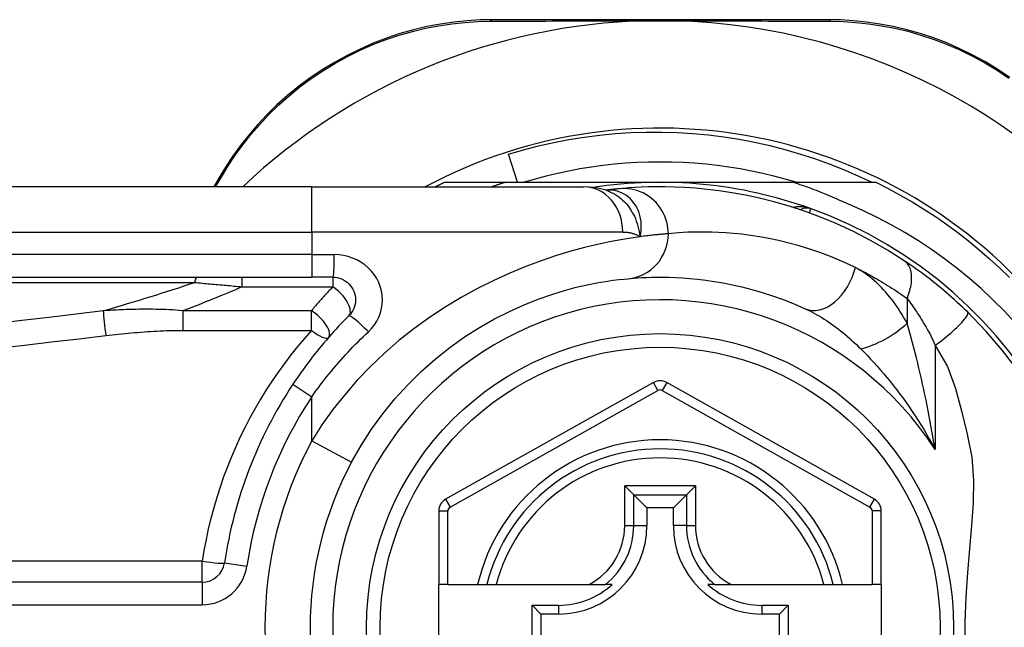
# Model space of a CAD drawing. Header units: inches. Extents: x 3.4 to 82.4, y 3.9 to 45.4.
# Tile 35 of 79: x 4.219 to 5.078, y 27.447 to 27.977. Entities that reach past the tile are written whole.
import ezdxf

# ---------------------------------------------------------------- set-up
doc = ezdxf.new("R2010")
doc.units = ezdxf.units.IN
doc.header["$MEASUREMENT"] = 0
doc.layers.add('Visible Edges(ANSI)', color=7, linetype='Continuous', lineweight=25)
doc.layers.add('Visible Tangent Edges(ANSI)', color=7, linetype='Continuous', lineweight=25)

msp = doc.modelspace()

# ---------------------------------------------------------------- linework, layer by layer
at = {"layer": 'Visible Edges(ANSI)'}
for p, q in [((4.92402, 27.97653), (4.63194, 27.97653)), ((4.65354, 27.8348), (4.6456, 27.85941)), ((4.39316, 27.83853), (4.38874, 27.83086)), ((4.58971, 27.8348), (4.64277, 27.8348)), ((4.64277, 27.8348), (4.77779, 27.8348)), ((4.77779, 27.8348), (4.89371, 27.8348)), ((4.89371, 27.8348), (4.96587, 27.8348)), ((4.4741, 27.83086), (3.82503, 27.83086)), ((4.4741, 27.83086), (4.71136, 27.83086)), ((4.73053, 27.82794), (4.73049, 27.82793)), ((3.82503, 27.75212), (4.4741, 27.75212)), ((4.49253, 27.75212), (4.4741, 27.75212)), ((4.77201, 27.66029), (4.59082, 27.55865)), ((4.96459, 27.55865), (4.78357, 27.66029)), ((4.74695, 27.57036), (4.7548, 27.56251)), ((4.80078, 27.56251), (4.80863, 27.57036)), ((4.7548, 27.56251), (4.76622, 27.55109)), ((4.80078, 27.56251), (4.78936, 27.55109)), ((4.58479, 27.54835), (4.58479, 27.4844)), ((4.76622, 27.55109), (4.76622, 27.53558)), ((4.78936, 27.55109), (4.76622, 27.55109)), ((4.78936, 27.53558), (4.78936, 27.55109)), ((4.97062, 27.4844), (4.97062, 27.54836)), ((4.37859, 27.48636), (3.72661, 27.48636)), ((4.59266, 27.4844), (4.58479, 27.4844)), ((4.58479, 27.4096), (4.58479, 27.4844)), ((4.59266, 27.4844), (4.61874, 27.4844)), ((4.61874, 27.4844), (4.62684, 27.4844)), ((4.62684, 27.4844), (4.63497, 27.4844)), ((4.63497, 27.4844), (4.71595, 27.4844)), ((4.71595, 27.4844), (4.73023, 27.4844)), ((4.73614, 27.4844), (4.73023, 27.4844)), ((4.82536, 27.4844), (4.81945, 27.4844)), ((4.82536, 27.4844), (4.83963, 27.4844)), ((4.83963, 27.4844), (4.92061, 27.4844)), ((4.92061, 27.4844), (4.92874, 27.4844)), ((4.92874, 27.4844), (4.93684, 27.4844)), ((4.93684, 27.4844), (4.96274, 27.4844)), ((4.97062, 27.4844), (4.96274, 27.4844)), ((4.97062, 27.4844), (4.97062, 27.4096)), ((4.66613, 27.42786), (4.66613, 27.46615)), ((4.66613, 27.46615), (4.6737, 27.45857)), ((4.66613, 27.46615), (4.68921, 27.46615)), ((4.86637, 27.46615), (4.88945, 27.46615)), ((4.88945, 27.46615), (4.88188, 27.45857)), ((4.88945, 27.46615), (4.88945, 27.42786)), ((4.6737, 27.45857), (4.6737, 27.43543)), ((4.68921, 27.45857), (4.6737, 27.45857)), ((4.88188, 27.45857), (4.86637, 27.45857)), ((4.88188, 27.43543), (4.88188, 27.45857))]:
    msp.add_line(p, q, dxfattribs=at)
at = {"layer": 'Visible Edges(ANSI)', "flags": 128}
for points in [[(4.63194, 27.97653), (4.62081, 27.9763), (4.60945, 27.97561), (4.59791, 27.97442), (4.58625, 27.97271), (4.57452, 27.97048), (4.56276, 27.9677), (4.551, 27.96437), (4.53928, 27.96048), (4.52765, 27.95601), (4.51616, 27.95098), (4.50486, 27.94542), (4.49381, 27.93934), (4.48303, 27.93278), (4.4726, 27.92576), (4.46254, 27.91831), (4.45292, 27.91046), (4.44375, 27.90225), (4.43506, 27.89374), (4.42685, 27.88496), (4.41911, 27.87596), (4.41187, 27.86677), (4.40513, 27.85744), (4.39889, 27.84801), (4.39316, 27.83853)], [(4.76547, 27.97553), (4.7665, 27.97555), (4.76753, 27.97558), (4.76856, 27.97559), (4.76959, 27.97561), (4.77062, 27.97562), (4.77165, 27.97564), (4.77268, 27.97565), (4.7737, 27.97565), (4.77473, 27.97566), (4.77575, 27.97567), (4.77677, 27.97567), (4.7778, 27.97567), (4.77882, 27.97567), (4.77985, 27.97567), (4.78087, 27.97566), (4.7819, 27.97565), (4.78292, 27.97565), (4.78395, 27.97564), (4.78497, 27.97562), (4.786, 27.97561), (4.78703, 27.97559), (4.78806, 27.97558), (4.78908, 27.97555), (4.79011, 27.97553)], [(5.08278, 27.92616), (5.07234, 27.93315), (5.06157, 27.93968), (5.05053, 27.94572), (5.03926, 27.95125), (5.0278, 27.95624), (5.0162, 27.96065), (5.00453, 27.96449), (4.99281, 27.96777), (4.98111, 27.97051), (4.96944, 27.97272), (4.95786, 27.97441), (4.94641, 27.97559), (4.93511, 27.9763), (4.92402, 27.97653)], [(4.6456, 27.85941), (4.65866, 27.86321), (4.67181, 27.8666), (4.68504, 27.86957), (4.69835, 27.87213), (4.71173, 27.87426), (4.72517, 27.87597), (4.73865, 27.87726), (4.75216, 27.87813), (4.76571, 27.87858), (4.77927, 27.8786), (4.79283, 27.87819), (4.8064, 27.87735), (4.81994, 27.87609), (4.83342, 27.8744), (4.84682, 27.87229), (4.86014, 27.86977), (4.87337, 27.86682), (4.88649, 27.86346), (4.89949, 27.8597), (4.91237, 27.85552), (4.92512, 27.85094), (4.93773, 27.84596), (4.95018, 27.84058), (4.96247, 27.8348)], [(4.89634, 27.8348), (4.88672, 27.83761), (4.87703, 27.84018), (4.86728, 27.84252), (4.85747, 27.84461), (4.84762, 27.84646), (4.83772, 27.84806), (4.82779, 27.84942), (4.81783, 27.85053), (4.80784, 27.8514), (4.79783, 27.85202), (4.78782, 27.85239), (4.77779, 27.85251), (4.76777, 27.85239), (4.75775, 27.85202), (4.74774, 27.8514), (4.73775, 27.85053), (4.72779, 27.84942), (4.71786, 27.84806), (4.70796, 27.84646), (4.69811, 27.84461), (4.6883, 27.84252), (4.67855, 27.84018), (4.66886, 27.83761), (4.65924, 27.8348)], [(4.5818, 27.83086), (4.58212, 27.83103), (4.58245, 27.83119), (4.58278, 27.83136), (4.58311, 27.83153), (4.58344, 27.83169), (4.58377, 27.83186), (4.58409, 27.83202), (4.58442, 27.83219), (4.58475, 27.83235), (4.58508, 27.83252), (4.58541, 27.83268), (4.58574, 27.83285), (4.58607, 27.83301), (4.5864, 27.83318), (4.58673, 27.83334), (4.58706, 27.8335), (4.58739, 27.83366), (4.58772, 27.83383), (4.58805, 27.83399), (4.58838, 27.83415), (4.58871, 27.83431), (4.58904, 27.83447), (4.58937, 27.83464), (4.58971, 27.8348)], [(4.64277, 27.8348), (4.64228, 27.83464), (4.6418, 27.83448), (4.64131, 27.83432), (4.64083, 27.83416), (4.64034, 27.83401), (4.63986, 27.83385), (4.63937, 27.83368), (4.63889, 27.83352), (4.6384, 27.83336), (4.63792, 27.8332), (4.63743, 27.83304), (4.63695, 27.83287), (4.63647, 27.83271), (4.63598, 27.83254), (4.6355, 27.83238), (4.63502, 27.83221), (4.63454, 27.83204), (4.63405, 27.83188), (4.63357, 27.83171), (4.63309, 27.83154), (4.63261, 27.83137), (4.63213, 27.8312), (4.63164, 27.83103), (4.63116, 27.83086)], [(4.94193, 27.81566), (4.93997, 27.81658), (4.938, 27.81749), (4.93603, 27.81839), (4.93406, 27.81928), (4.93208, 27.82016), (4.9301, 27.82102), (4.92812, 27.82188), (4.92612, 27.82273), (4.92413, 27.82356), (4.92213, 27.82439), (4.92013, 27.8252), (4.91812, 27.826), (4.91611, 27.8268), (4.91409, 27.82758), (4.91207, 27.82835), (4.91005, 27.82911), (4.90802, 27.82986), (4.90598, 27.8306), (4.90395, 27.83132), (4.90191, 27.83204), (4.89986, 27.83275), (4.89782, 27.83344), (4.89577, 27.83412), (4.89371, 27.8348)], [(4.96587, 27.8348), (4.97659, 27.82942), (4.98715, 27.82374), (4.99755, 27.81777), (5.00777, 27.81151), (5.01782, 27.80498), (5.02769, 27.79816), (5.03736, 27.79107), (5.04683, 27.78372), (5.05609, 27.77611), (5.06513, 27.76824), (5.07396, 27.76012), (5.08255, 27.75176)], [(4.73079, 27.82784), (4.7209, 27.83016), (4.71136, 27.83086)], [(4.74254, 27.82924), (4.74219, 27.82921), (4.74184, 27.82917), (4.74147, 27.82914), (4.74109, 27.8291), (4.74069, 27.82906), (4.74028, 27.82902), (4.73986, 27.82898), (4.73942, 27.82894), (4.73897, 27.82889), (4.7385, 27.82884), (4.73802, 27.82879), (4.73753, 27.82874), (4.73702, 27.82869), (4.7365, 27.82863), (4.73596, 27.82857), (4.73541, 27.82851), (4.73485, 27.82845), (4.73428, 27.82839), (4.73369, 27.82832), (4.73308, 27.82825), (4.73247, 27.82817), (4.73184, 27.8281), (4.73119, 27.82802), (4.73053, 27.82794)], [(4.99073, 27.76638), (4.97595, 27.77576), (4.96117, 27.78422), (4.94649, 27.7918), (4.93198, 27.79853), (4.91772, 27.80444), (4.9038, 27.80959), (4.89024, 27.81402), (4.87709, 27.81779), (4.8644, 27.82096), (4.85219, 27.82358), (4.84049, 27.8257), (4.82933, 27.82738), (4.81873, 27.82867), (4.80871, 27.82961), (4.79928, 27.83026), (4.79045, 27.83065), (4.78223, 27.83083), (4.77464, 27.83085), (4.76767, 27.83073), (4.76135, 27.83051), (4.75567, 27.83022), (4.75063, 27.8299), (4.74626, 27.82956), (4.74254, 27.82924)], [(5.08711, 27.7126), (5.07771, 27.7227), (5.06797, 27.73248), (5.0579, 27.74193), (5.0475, 27.75104), (5.0368, 27.75979), (5.02581, 27.76817), (5.01456, 27.77616), (5.00305, 27.78376), (4.99128, 27.79096), (4.97928, 27.79776), (4.96704, 27.80414), (4.95459, 27.81011), (4.94193, 27.81566)], [(5.04597, 27.72164), (5.04375, 27.72379), (5.0415, 27.72593), (5.03923, 27.72806), (5.03694, 27.73018), (5.03462, 27.73228), (5.03228, 27.73437), (5.02993, 27.73644), (5.02757, 27.73848), (5.02521, 27.74048), (5.02285, 27.74246), (5.02049, 27.7444), (5.01813, 27.74631), (5.01578, 27.74818), (5.01343, 27.75002), (5.0111, 27.75182), (5.00877, 27.75359), (5.00645, 27.75532), (5.00415, 27.75702), (5.00185, 27.75868), (4.99958, 27.7603), (4.99733, 27.76188), (4.9951, 27.76343), (4.9929, 27.76493), (4.99073, 27.76638)], [(4.49253, 27.75212), (4.49445, 27.75202), (4.49635, 27.75173), (4.49822, 27.75126), (4.50003, 27.7506), (4.50177, 27.74978), (4.50343, 27.7488), (4.50498, 27.74767), (4.50641, 27.74638), (4.50771, 27.74496), (4.50885, 27.74341), (4.50985, 27.74175), (4.51067, 27.74), (4.51133, 27.73818), (4.51181, 27.7363), (4.51211, 27.73438), (4.51221, 27.73246), (4.51212, 27.73053), (4.51183, 27.72861), (4.51136, 27.72673), (4.51071, 27.7249), (4.50989, 27.72315), (4.50889, 27.72149), (4.50773, 27.71994), (4.50644, 27.71851)], [(4.50881, 27.59103), (4.5171, 27.60554), (4.52619, 27.61961), (4.53604, 27.63315), (4.54659, 27.64609), (4.55778, 27.65838), (4.56953, 27.66997), (4.58176, 27.68081), (4.59439, 27.69084), (4.60732, 27.70001), (4.62042, 27.70829), (4.63354, 27.71572), (4.64654, 27.7223), (4.65929, 27.72805), (4.67162, 27.733), (4.68341, 27.73715), (4.69449, 27.74053), (4.70476, 27.74329), (4.71415, 27.74549), (4.72263, 27.7472), (4.73015, 27.74849), (4.73667, 27.74943), (4.74214, 27.75009), (4.74652, 27.75053), (4.74977, 27.75083)], [(4.74977, 27.75083), (4.75223, 27.75105), (4.75507, 27.75127), (4.75829, 27.7515), (4.76188, 27.75171), (4.76586, 27.75189), (4.7702, 27.75203), (4.7749, 27.75211), (4.77997, 27.75211), (4.78539, 27.75203), (4.79115, 27.75183), (4.79725, 27.75151), (4.80369, 27.75103), (4.81046, 27.75038), (4.81756, 27.74952), (4.82499, 27.74845), (4.83275, 27.74713), (4.84083, 27.74553), (4.8492, 27.74364), (4.85785, 27.74142), (4.86674, 27.73886), (4.87585, 27.73593), (4.88516, 27.7326), (4.89464, 27.72886), (4.90426, 27.72468)], [(5.08969, 27.67077), (5.07636, 27.68831), (5.06208, 27.70493), (5.04597, 27.72164)], [(4.50644, 27.71851), (4.50419, 27.71624), (4.50196, 27.71395), (4.49974, 27.71164), (4.49754, 27.70931), (4.49535, 27.70696), (4.49319, 27.70459), (4.49104, 27.70219), (4.48892, 27.69978), (4.48681, 27.69735), (4.48472, 27.6949), (4.48265, 27.69244), (4.4806, 27.68995), (4.47857, 27.68745), (4.47656, 27.68493), (4.47458, 27.68239), (4.47261, 27.67984), (4.47067, 27.67727), (4.46874, 27.67468), (4.46684, 27.67208), (4.46497, 27.66946), (4.46311, 27.66683), (4.46128, 27.66418), (4.45947, 27.66152), (4.45768, 27.65885)]]:
    msp.add_lwpolyline(points, dxfattribs=at)
at = {"layer": 'Visible Edges(ANSI)'}
msp.add_circle((4.77779, 27.447), 0.25591, dxfattribs=at)
for centre, radius, start, end in [((4.77779, 27.44615), 0.52953, 91.33308, 133.40464), ((4.77779, 27.44615), 0.52953, 33.07249, 88.66692), ((4.77779, 27.447), 0.43504, 241.92751, 118.07249), ((4.77779, 27.447), 0.3878, 70.21195, 98.66609), ((4.77779, 27.447), 0.3878, 261.33391, 70.21195), ((4.90574, 27.80264), 0.00984, 70.21195, 123.93658), ((4.77779, 27.64999), 0.01181, 60.68681, 119.29123), ((4.77779, 27.447), 0.38386, 146.50369, 171.58673), ((4.77779, 27.447), 0.15551, 13.91643, 166.08357), ((4.77779, 27.447), 0.30512, 151.83282, 208.16718), ((4.5966, 27.54835), 0.01181, 119.29123, 180), ((4.95881, 27.54836), 0.01181, 0, 60.68681), ((4.68921, 27.53558), 0.07702, 270, 0), ((4.86637, 27.53558), 0.07702, 180, 270), ((4.37859, 27.50604), 0.01969, 270, 351.58673), ((4.68921, 27.53558), 0.06944, 270, 312.51741), ((4.86637, 27.53558), 0.06944, 227.48259, 270)]:
    msp.add_arc(centre, radius, start, end, dxfattribs=at)
at = {"layer": 'Visible Tangent Edges(ANSI)'}
for p, q in [((4.39023, 27.83086), (4.39555, 27.84)), ((4.4741, 27.79149), (4.4741, 27.83086)), ((3.82503, 27.79149), (4.4741, 27.79149)), ((4.74525, 27.79149), (4.4741, 27.79149)), ((4.4741, 27.79149), (4.4741, 27.7718)), ((4.4741, 27.7718), (3.82503, 27.7718)), ((4.4741, 27.7718), (4.4741, 27.75212)), ((4.4741, 27.7718), (4.49376, 27.7718)), ((3.82271, 27.74752), (4.37185, 27.74752)), ((4.41318, 27.75212), (4.41318, 27.74378)), ((4.49253, 27.75212), (4.49253, 27.74378)), ((4.41318, 27.74378), (4.49253, 27.74378)), ((4.99319, 27.73363), (4.99319, 27.71196)), ((4.36155, 27.72289), (4.36155, 27.70579)), ((4.47375, 27.72289), (4.36155, 27.72289)), ((4.47375, 27.70579), (4.47375, 27.72289)), ((4.36155, 27.70579), (4.47375, 27.70579)), ((5.0175, 27.69248), (5.0175, 27.60196)), ((4.77586, 27.65343), (4.77201, 27.66029)), ((4.78357, 27.66029), (4.77972, 27.65343)), ((4.45768, 27.65885), (4.4741, 27.64798)), ((4.59468, 27.55179), (4.77586, 27.65343)), ((4.77972, 27.65343), (4.96073, 27.55179)), ((4.4741, 27.60962), (4.4741, 27.64798)), ((4.4741, 27.60962), (4.50881, 27.59103)), ((4.74695, 27.53558), (4.74695, 27.57036)), ((4.80863, 27.57036), (4.74695, 27.57036)), ((4.80863, 27.57036), (4.80863, 27.53558)), ((4.59082, 27.55865), (4.59468, 27.55179)), ((4.7548, 27.53558), (4.7548, 27.56251)), ((4.7548, 27.56251), (4.80078, 27.56251)), ((4.80078, 27.56251), (4.80078, 27.53558)), ((4.96073, 27.55179), (4.96459, 27.55865)), ((4.59266, 27.54835), (4.58479, 27.54835)), ((4.59266, 27.4844), (4.59266, 27.54835)), ((4.97062, 27.54836), (4.96274, 27.54836)), ((4.96274, 27.54836), (4.96274, 27.4844)), ((4.74695, 27.53558), (4.7548, 27.53558)), ((4.7548, 27.53558), (4.76622, 27.53558)), ((4.80078, 27.53558), (4.78936, 27.53558)), ((4.80078, 27.53558), (4.80863, 27.53558)), ((4.37859, 27.50465), (3.72661, 27.50465)), ((4.37859, 27.48636), (4.37859, 27.50465)), ((4.39806, 27.50316), (4.41754, 27.50028)), ((4.37859, 27.48636), (4.37859, 27.46667)), ((3.72661, 27.46667), (4.37859, 27.46667)), ((4.68921, 27.46615), (4.68921, 27.45857)), ((4.86637, 27.46615), (4.86637, 27.45857))]:
    msp.add_line(p, q, dxfattribs=at)
at = {"layer": 'Visible Tangent Edges(ANSI)', "flags": 128}
for points in [[(4.39555, 27.84), (4.4012, 27.84926), (4.40734, 27.85846), (4.41397, 27.86757), (4.42109, 27.87654), (4.42868, 27.88533), (4.43675, 27.89391), (4.44528, 27.90222), (4.45426, 27.91024), (4.4637, 27.91792), (4.47355, 27.92521), (4.48377, 27.93207), (4.49432, 27.9385), (4.50515, 27.94445), (4.51621, 27.9499), (4.52746, 27.95484), (4.53884, 27.95923), (4.55031, 27.96306), (4.56182, 27.96634), (4.57333, 27.96908), (4.5848, 27.9713), (4.59621, 27.97301), (4.6075, 27.97421), (4.61862, 27.97493), (4.62951, 27.9752)], [(4.62951, 27.9752), (4.63474, 27.97522), (4.64002, 27.97524), (4.64534, 27.97526), (4.6507, 27.97529), (4.6561, 27.97531), (4.66154, 27.97532), (4.66703, 27.97534), (4.67255, 27.97536), (4.67811, 27.97538), (4.68371, 27.9754), (4.68935, 27.97541), (4.69502, 27.97543), (4.70073, 27.97544), (4.70648, 27.97545), (4.71225, 27.97547), (4.71806, 27.97548), (4.7239, 27.97549), (4.72978, 27.9755), (4.73568, 27.97551), (4.74161, 27.97551), (4.74755, 27.97552), (4.75351, 27.97552), (4.75949, 27.97553), (4.76547, 27.97553)], [(4.79011, 27.97553), (4.7961, 27.97553), (4.80208, 27.97552), (4.80806, 27.97552), (4.81401, 27.97551), (4.81995, 27.97551), (4.82586, 27.9755), (4.83174, 27.97549), (4.83759, 27.97548), (4.84341, 27.97547), (4.8492, 27.97545), (4.85496, 27.97544), (4.86069, 27.97543), (4.86639, 27.97541), (4.87205, 27.97539), (4.87768, 27.97538), (4.88326, 27.97536), (4.88881, 27.97534), (4.89432, 27.97532), (4.89979, 27.9753), (4.90522, 27.97528), (4.9106, 27.97526), (4.91593, 27.97524), (4.92122, 27.97522), (4.92646, 27.9752)], [(4.92646, 27.9752), (4.93731, 27.97493), (4.94836, 27.9742), (4.95957, 27.973), (4.9709, 27.97131), (4.98232, 27.96911), (4.99377, 27.96641), (5.00523, 27.96317), (5.01666, 27.95939), (5.02801, 27.95506), (5.03922, 27.95017), (5.05026, 27.94474), (5.06107, 27.93882), (5.07161, 27.93243), (5.08184, 27.92559)], [(4.73181, 27.82804), (4.73174, 27.82803), (4.73167, 27.82803), (4.7316, 27.82802), (4.73153, 27.82802), (4.73146, 27.82802), (4.7314, 27.82801), (4.73133, 27.82801), (4.73127, 27.828), (4.73121, 27.828), (4.73116, 27.828), (4.7311, 27.82799), (4.73105, 27.82799), (4.731, 27.82798), (4.73095, 27.82798), (4.7309, 27.82798), (4.73085, 27.82797), (4.73081, 27.82797), (4.73076, 27.82796), (4.73072, 27.82796), (4.73068, 27.82796), (4.73064, 27.82795), (4.7306, 27.82795), (4.73057, 27.82794), (4.73053, 27.82794)], [(4.73078, 27.82784), (4.73273, 27.82715), (4.73465, 27.82634), (4.73653, 27.82543), (4.73837, 27.82441), (4.74015, 27.82329), (4.74188, 27.82207), (4.74355, 27.82075), (4.74516, 27.81934), (4.7467, 27.81784), (4.74818, 27.81626), (4.74958, 27.81459), (4.7509, 27.81284), (4.75214, 27.81102), (4.7533, 27.80914), (4.75438, 27.80719), (4.75536, 27.80519), (4.75626, 27.80313), (4.75708, 27.80102), (4.75781, 27.79886), (4.75846, 27.79664), (4.75904, 27.79439), (4.75954, 27.79208), (4.75997, 27.78974), (4.76032, 27.78735)], [(4.76032, 27.78735), (4.7609, 27.79009), (4.76126, 27.79281), (4.76143, 27.79551), (4.76141, 27.79816), (4.7612, 27.80077), (4.76081, 27.80333), (4.76024, 27.80581), (4.7595, 27.80821), (4.7586, 27.81052), (4.75754, 27.81272), (4.75633, 27.81481), (4.75499, 27.81677), (4.75352, 27.81859), (4.75194, 27.82028), (4.75024, 27.82182), (4.74844, 27.82321), (4.74655, 27.82443), (4.74459, 27.82548), (4.74256, 27.82635), (4.74048, 27.82705), (4.73834, 27.82757), (4.73618, 27.82791), (4.73399, 27.82807), (4.73181, 27.82804)], [(4.78502, 27.79003), (4.78493, 27.79249), (4.78469, 27.79499), (4.78429, 27.79754), (4.7837, 27.80011), (4.78293, 27.80268), (4.78196, 27.80524), (4.78081, 27.80777), (4.77946, 27.81023), (4.77793, 27.81262), (4.77621, 27.81491), (4.77433, 27.81708), (4.77229, 27.8191), (4.77011, 27.82097), (4.7678, 27.82267), (4.76539, 27.82419), (4.7629, 27.82551), (4.76035, 27.82664), (4.75777, 27.82757), (4.75516, 27.8283), (4.75256, 27.82884), (4.74998, 27.8292), (4.74744, 27.82937), (4.74495, 27.82938), (4.74254, 27.82924)], [(4.90908, 27.8119), (4.90847, 27.81211), (4.90785, 27.81231), (4.90723, 27.81249), (4.90661, 27.81266), (4.90598, 27.81282), (4.90535, 27.81297), (4.90472, 27.8131), (4.90408, 27.81321), (4.90344, 27.81331), (4.90281, 27.8134), (4.90217, 27.81347), (4.90153, 27.81352), (4.90089, 27.81356), (4.90025, 27.81358), (4.89962, 27.81359), (4.89898, 27.81358), (4.89835, 27.81355), (4.89771, 27.8135), (4.89708, 27.81344), (4.89646, 27.81336), (4.89584, 27.81326), (4.89522, 27.81314), (4.89461, 27.813), (4.89401, 27.81284)], [(4.90825, 27.80801), (4.90832, 27.80831), (4.90838, 27.8086), (4.90844, 27.80888), (4.90849, 27.80915), (4.90855, 27.8094), (4.9086, 27.80965), (4.90865, 27.80989), (4.9087, 27.81011), (4.90874, 27.81032), (4.90878, 27.81052), (4.90882, 27.8107), (4.90886, 27.81088), (4.90889, 27.81104), (4.90892, 27.81118), (4.90895, 27.81132), (4.90898, 27.81144), (4.909, 27.81154), (4.90902, 27.81164), (4.90904, 27.81172), (4.90905, 27.81178), (4.90906, 27.81183), (4.90907, 27.81187), (4.90907, 27.81189), (4.90908, 27.8119)], [(4.74525, 27.79149), (4.74594, 27.79148), (4.74663, 27.79146), (4.74732, 27.79143), (4.74799, 27.79138), (4.74867, 27.79132), (4.74934, 27.79124), (4.75, 27.79115), (4.75066, 27.79105), (4.75131, 27.79093), (4.75196, 27.79079), (4.7526, 27.79065), (4.75323, 27.79048), (4.75386, 27.7903), (4.75448, 27.79011), (4.7551, 27.7899), (4.75571, 27.78968), (4.75631, 27.78944), (4.7569, 27.78919), (4.75749, 27.78892), (4.75807, 27.78864), (4.75865, 27.78834), (4.75921, 27.78802), (4.75977, 27.78769), (4.76032, 27.78735)], [(4.78502, 27.79003), (4.78443, 27.78999), (4.78381, 27.78993), (4.78314, 27.78988), (4.78244, 27.78982), (4.78169, 27.78976), (4.78091, 27.78969), (4.78009, 27.78961), (4.77923, 27.78954), (4.77833, 27.78945), (4.7774, 27.78936), (4.77642, 27.78926), (4.77541, 27.78916), (4.77436, 27.78905), (4.77327, 27.78894), (4.77214, 27.78881), (4.77097, 27.78868), (4.76977, 27.78855), (4.76853, 27.7884), (4.76726, 27.78825), (4.76594, 27.78808), (4.76459, 27.78791), (4.7632, 27.78774), (4.76178, 27.78755), (4.76032, 27.78735)], [(4.94804, 27.76051), (4.93789, 27.76523), (4.92789, 27.76945), (4.91806, 27.77321), (4.90845, 27.77652), (4.89907, 27.77941), (4.88994, 27.78192), (4.88111, 27.78406), (4.87258, 27.78585), (4.86439, 27.78734), (4.85655, 27.78856), (4.84906, 27.78952), (4.84191, 27.79026), (4.83512, 27.7908), (4.82868, 27.79117), (4.82261, 27.79139), (4.81689, 27.79148), (4.81154, 27.79147), (4.80657, 27.79138), (4.80199, 27.79123), (4.7978, 27.79102), (4.79401, 27.79078), (4.79061, 27.79053), (4.78761, 27.79028), (4.78502, 27.79003)], [(4.76032, 27.78735), (4.75235, 27.78619), (4.74348, 27.78472), (4.73377, 27.7829), (4.72325, 27.78067), (4.71197, 27.77797), (4.69998, 27.77475), (4.68735, 27.77093), (4.67421, 27.76648), (4.66065, 27.7614), (4.64678, 27.75568), (4.63272, 27.74929), (4.61856, 27.74224), (4.60443, 27.73452), (4.59042, 27.7261), (4.57664, 27.71698), (4.56319, 27.70721), (4.55012, 27.69682), (4.53748, 27.68584), (4.52536, 27.6743), (4.51379, 27.66225), (4.50285, 27.64971), (4.49257, 27.63672), (4.48297, 27.62334), (4.4741, 27.60962)], [(4.52344, 27.70459), (4.5262, 27.70744), (4.52866, 27.71055), (4.53079, 27.71387), (4.53255, 27.71737), (4.53394, 27.72102), (4.53494, 27.72479), (4.53555, 27.72862), (4.53575, 27.73248), (4.53553, 27.73634), (4.5349, 27.74016), (4.53387, 27.74392), (4.53247, 27.74757), (4.5307, 27.75107), (4.52859, 27.75439), (4.52614, 27.75749), (4.52338, 27.76033), (4.52033, 27.7629), (4.51702, 27.76517), (4.51348, 27.76713), (4.50976, 27.76877), (4.50589, 27.77008), (4.50191, 27.77103), (4.49785, 27.77161), (4.49376, 27.7718)], [(4.99319, 27.73363), (4.99386, 27.7353), (4.99447, 27.737), (4.99503, 27.73871), (4.99553, 27.74043), (4.99597, 27.74215), (4.99634, 27.74386), (4.99665, 27.74556), (4.99688, 27.74724), (4.99704, 27.7489), (4.99712, 27.75052), (4.99712, 27.75209), (4.99705, 27.75362), (4.9969, 27.75509), (4.99667, 27.7565), (4.99636, 27.75784), (4.99599, 27.75912), (4.99554, 27.76032), (4.99502, 27.76143), (4.99444, 27.76247), (4.9938, 27.76342), (4.99311, 27.76429), (4.99236, 27.76507), (4.99156, 27.76577), (4.99073, 27.76638)], [(4.94804, 27.76051), (4.94989, 27.75959), (4.95175, 27.75867), (4.95361, 27.75772), (4.95548, 27.75676), (4.95735, 27.75578), (4.95922, 27.75478), (4.96109, 27.75376), (4.96297, 27.75272), (4.96485, 27.75167), (4.96674, 27.7506), (4.96862, 27.74951), (4.97051, 27.7484), (4.9724, 27.74727), (4.97429, 27.74612), (4.97618, 27.74496), (4.97807, 27.74378), (4.97996, 27.74258), (4.98185, 27.74136), (4.98374, 27.74012), (4.98563, 27.73886), (4.98752, 27.73758), (4.98941, 27.73628), (4.9913, 27.73497), (4.99319, 27.73363)], [(4.99319, 27.71196), (4.99168, 27.71468), (4.99012, 27.71735), (4.98853, 27.71998), (4.9869, 27.72256), (4.98523, 27.72508), (4.98353, 27.72756), (4.98179, 27.72998), (4.98003, 27.73234), (4.97823, 27.73464), (4.9764, 27.73688), (4.97454, 27.73906), (4.97265, 27.74117), (4.97074, 27.74322), (4.96879, 27.7452), (4.96682, 27.7471), (4.96482, 27.74893), (4.96279, 27.75069), (4.96074, 27.75237), (4.95867, 27.75396), (4.95657, 27.75547), (4.95446, 27.75688), (4.95233, 27.75819), (4.95019, 27.7594), (4.94804, 27.76051)], [(4.37185, 27.74752), (4.37355, 27.74738), (4.37525, 27.74723), (4.37696, 27.74708), (4.37867, 27.74692), (4.38038, 27.74677), (4.38209, 27.74662), (4.38381, 27.74647), (4.38553, 27.74631), (4.38725, 27.74616), (4.38897, 27.746), (4.39069, 27.74585), (4.39241, 27.74569), (4.39414, 27.74553), (4.39586, 27.74538), (4.39759, 27.74522), (4.39932, 27.74506), (4.40105, 27.7449), (4.40278, 27.74474), (4.40451, 27.74458), (4.40624, 27.74442), (4.40798, 27.74426), (4.40971, 27.7441), (4.41144, 27.74394), (4.41318, 27.74378)], [(4.49253, 27.74378), (4.49172, 27.74294), (4.49092, 27.74209), (4.49012, 27.74125), (4.48932, 27.7404), (4.48852, 27.73955), (4.48772, 27.7387), (4.48693, 27.73784), (4.48614, 27.73699), (4.48535, 27.73612), (4.48456, 27.73526), (4.48378, 27.73439), (4.48299, 27.73353), (4.48221, 27.73265), (4.48143, 27.73178), (4.48065, 27.7309), (4.47988, 27.73002), (4.47911, 27.72914), (4.47833, 27.72826), (4.47757, 27.72737), (4.4768, 27.72648), (4.47603, 27.72559), (4.47527, 27.72469), (4.47451, 27.72379), (4.47375, 27.72289)], [(4.99319, 27.73363), (4.99417, 27.73232), (4.99515, 27.73097), (4.99615, 27.72959), (4.99716, 27.72817), (4.99819, 27.72671), (4.99921, 27.72522), (5.00025, 27.7237), (5.00129, 27.72214), (5.00233, 27.72056), (5.00338, 27.71894), (5.00443, 27.71729), (5.00549, 27.71561), (5.00655, 27.7139), (5.0076, 27.71215), (5.00866, 27.71038), (5.00972, 27.70858), (5.01078, 27.70675), (5.01184, 27.7049), (5.01287, 27.70298), (5.01387, 27.701), (5.01484, 27.69895), (5.01577, 27.69685), (5.01665, 27.69469), (5.0175, 27.69248)], [(4.29225, 27.7228), (4.26858, 27.71996), (4.24491, 27.71712), (4.22124, 27.71426), (4.19757, 27.71139)], [(4.36155, 27.72289), (4.35862, 27.72314), (4.3557, 27.72335), (4.35277, 27.72354), (4.34985, 27.7237), (4.34694, 27.72384), (4.34403, 27.72395), (4.34112, 27.72404), (4.33822, 27.72411), (4.33532, 27.72415), (4.33242, 27.72418), (4.32953, 27.72418), (4.32664, 27.72417), (4.32376, 27.72414), (4.32087, 27.7241), (4.318, 27.72404), (4.31512, 27.72396), (4.31225, 27.72386), (4.30938, 27.72375), (4.30652, 27.72363), (4.30366, 27.72349), (4.3008, 27.72334), (4.29795, 27.72317), (4.2951, 27.72299), (4.29225, 27.7228)], [(4.90426, 27.72468), (4.90631, 27.72372), (4.90836, 27.72271), (4.91043, 27.72164), (4.9125, 27.72053), (4.91458, 27.71937), (4.91665, 27.71816), (4.91873, 27.71691), (4.92079, 27.71561), (4.92286, 27.71428), (4.92491, 27.7129), (4.92696, 27.71148), (4.92901, 27.71003), (4.93104, 27.70853), (4.93307, 27.707), (4.93509, 27.70542), (4.93711, 27.70381), (4.93911, 27.70217), (4.9411, 27.70048), (4.94309, 27.69876), (4.94506, 27.69701), (4.94702, 27.69522), (4.94896, 27.6934), (4.95089, 27.69154), (4.9528, 27.68966)], [(5.0175, 27.69248), (5.01943, 27.69395), (5.0214, 27.69546), (5.02337, 27.69701), (5.02535, 27.6986), (5.02731, 27.70022), (5.02925, 27.70184), (5.03115, 27.70347), (5.03298, 27.70509), (5.03475, 27.70669), (5.03642, 27.70826), (5.03799, 27.70978), (5.03945, 27.71124), (5.04078, 27.71263), (5.04198, 27.71395), (5.04304, 27.71518), (5.04394, 27.71631), (5.0447, 27.71735), (5.0453, 27.71828), (5.04576, 27.7191), (5.04607, 27.71982), (5.04624, 27.72043), (5.04627, 27.72093), (5.04618, 27.72133), (5.04597, 27.72164)], [(5.0175, 27.60196), (5.01671, 27.60681), (5.01591, 27.61164), (5.01508, 27.61646), (5.01423, 27.62126), (5.01336, 27.62605), (5.01246, 27.63082), (5.01155, 27.63557), (5.01061, 27.6403), (5.00966, 27.64501), (5.00868, 27.6497), (5.00769, 27.65436), (5.00667, 27.659), (5.00564, 27.66361), (5.00459, 27.66819), (5.00351, 27.67275), (5.00243, 27.67729), (5.00132, 27.68179), (5.00019, 27.68626), (4.99906, 27.69068), (4.9979, 27.69506), (4.99674, 27.69938), (4.99556, 27.70364), (4.99438, 27.70784), (4.99319, 27.71196)], [(4.29457, 27.70129), (4.29735, 27.7016), (4.30013, 27.70192), (4.30291, 27.70222), (4.30569, 27.70251), (4.30847, 27.7028), (4.31126, 27.70307), (4.31404, 27.70333), (4.31683, 27.70358), (4.31962, 27.70383), (4.32241, 27.70406), (4.3252, 27.70428), (4.32799, 27.70448), (4.33078, 27.70468), (4.33357, 27.70486), (4.33637, 27.70502), (4.33916, 27.70518), (4.34196, 27.70532), (4.34476, 27.70544), (4.34756, 27.70554), (4.35035, 27.70563), (4.35315, 27.7057), (4.35595, 27.70575), (4.35875, 27.70578), (4.36155, 27.70579)], [(4.47375, 27.70579), (4.46763, 27.6988), (4.46166, 27.69166), (4.45586, 27.68437), (4.45024, 27.67694), (4.44479, 27.66938), (4.43951, 27.66168), (4.43442, 27.65385), (4.42951, 27.64589), (4.42479, 27.63781), (4.42025, 27.62961), (4.41592, 27.6213), (4.41178, 27.61287), (4.40783, 27.60433), (4.4041, 27.59568), (4.40057, 27.58694), (4.39725, 27.5781), (4.39415, 27.56917), (4.39126, 27.56015), (4.38859, 27.55106), (4.38614, 27.5419), (4.38391, 27.53268), (4.38191, 27.52339), (4.38013, 27.51405), (4.37859, 27.50465)], [(4.4741, 27.64798), (4.47591, 27.65052), (4.47774, 27.65304), (4.47959, 27.65555), (4.48147, 27.65805), (4.48337, 27.66053), (4.48529, 27.663), (4.48724, 27.66546), (4.4892, 27.6679), (4.49119, 27.67032), (4.4932, 27.67273), (4.49524, 27.67512), (4.49729, 27.67749), (4.49936, 27.67985), (4.50146, 27.68219), (4.50357, 27.68451), (4.50571, 27.68682), (4.50786, 27.68911), (4.51003, 27.69138), (4.51222, 27.69363), (4.51443, 27.69586), (4.51666, 27.69807), (4.5189, 27.70026), (4.52116, 27.70243), (4.52344, 27.70459)], [(4.19989, 27.69018), (4.22356, 27.69297), (4.24723, 27.69575), (4.2709, 27.69852), (4.29457, 27.70129)], [(4.9528, 27.68966), (4.95565, 27.68678), (4.95851, 27.68382), (4.96138, 27.68078), (4.96426, 27.67767), (4.96713, 27.67448), (4.97, 27.67122), (4.97287, 27.66789), (4.97572, 27.6645), (4.97855, 27.66104), (4.98136, 27.65753), (4.98415, 27.65395), (4.98691, 27.65031), (4.98965, 27.64661), (4.99236, 27.64285), (4.99504, 27.63903), (4.99769, 27.63514), (5.00031, 27.63119), (5.00289, 27.62719), (5.00544, 27.62312), (5.00794, 27.619), (5.0104, 27.61482), (5.01281, 27.61059), (5.01518, 27.6063), (5.0175, 27.60196)], [(5.0175, 27.69248), (5.02826, 27.67425), (5.03533, 27.65519), (5.04054, 27.63551), (5.04562, 27.61541), (5.04966, 27.59524), (5.05109, 27.57535), (5.05075, 27.5556), (5.04937, 27.53569), (5.04755, 27.51543), (5.04574, 27.49462), (5.0443, 27.47314), (5.04356, 27.45142), (5.04381, 27.42979)]]:
    msp.add_lwpolyline(points, dxfattribs=at)
at = {"layer": 'Visible Tangent Edges(ANSI)'}
msp.add_circle((4.77779, 27.447), 0.24409, dxfattribs=at)
for centre, radius, start, end in [((4.77779, 27.447), 0.28543, 32.8812, 327.1188), ((4.77779, 27.64999), 0.00394, 60.68681, 119.29123), ((4.77779, 27.447), 0.36417, 146.50369, 171.58673), ((4.77779, 27.447), 0.34449, 151.83282, 208.16718), ((4.77779, 27.447), 0.16339, 13.23324, 166.76676), ((4.77779, 27.447), 0.14764, 14.67485, 165.32515), ((4.5966, 27.54835), 0.00394, 119.29123, 180), ((4.95881, 27.54836), 0.00394, 0, 60.68681), ((4.68921, 27.53558), 0.05775, 297.58522, 0), ((4.68921, 27.53558), 0.06559, 308.70967, 0), ((4.86637, 27.53558), 0.06559, 180, 231.29033), ((4.86637, 27.53558), 0.05775, 180, 242.41478), ((4.37859, 27.50604), 0.03937, 270, 351.58673)]:
    msp.add_arc(centre, radius, start, end, dxfattribs=at)
for centre, major_axis, ratio, start_param, end_param in [((4.63194, 27.96653), (0, 0.01), 0.487954, 0, 0.52137), ((4.92402, 27.96653), (0, 0.01), 0.488859, 5.761481, 6.283185), ((4.40182, 27.83354), (-0.00866, 0.00499), 0.493692, 5.759679, 6.283185), ((4.71136, 27.79149), (0, 0.03937), 0.860915, 4.712389, 6.283185), ((4.71777, 28.02435), (0.01245, -0.19646), 0.394768, 0.00408, 0.020515), ((4.74615, 27.79003), (0.00362, -0.0392), 0.987056, 0, 1.480007), ((4.49253, 27.7718), (0, -0.01969), 0.062411, 0, 1.570796), ((4.92057, 27.76051), (-0.01632, -0.03583), 0.663135, 0, 1.864107), ((0.86224, 27.50736), (3.67256, 0.33874), 0.074886, 5.910747, 5.977199), ((4.37417, 27.73243), (0, 0.01969), 0.183721, 0, 0.697296), ((0.87153, 27.447), (3.67247, 0.40075), 0.088107, 5.956893, 6.005683), ((4.49253, 27.73243), (0.01392, -0.01392), 0.446023, 0, 1.990559), ((4.29457, 27.70771), (0.00234, -0.01955), 0.041071, 3.825401, 5.042638), ((4.47375, 27.71235), (0.01483, -0.01294), 0.431187, 0, 1.930721), ((4.52036, 27.70459), (-0.01392, 0.01392), 0.111497, 4.601416, 6.283185), ((4.96889, 27.71196), (0.034, 0.01985), 0.367954, 4.019795, 5.274641), ((4.47375, 27.71235), (0.01483, -0.01294), 0.257129, 4.93314, 6.283185), ((4.37859, 27.50604), (0.01947, -0.00288), 0.069894, 4.722726, 6.283185)]:
    msp.add_ellipse(centre, major_axis=major_axis, ratio=ratio, start_param=start_param, end_param=end_param, dxfattribs=at)

doc.saveas('drawing.dxf')
